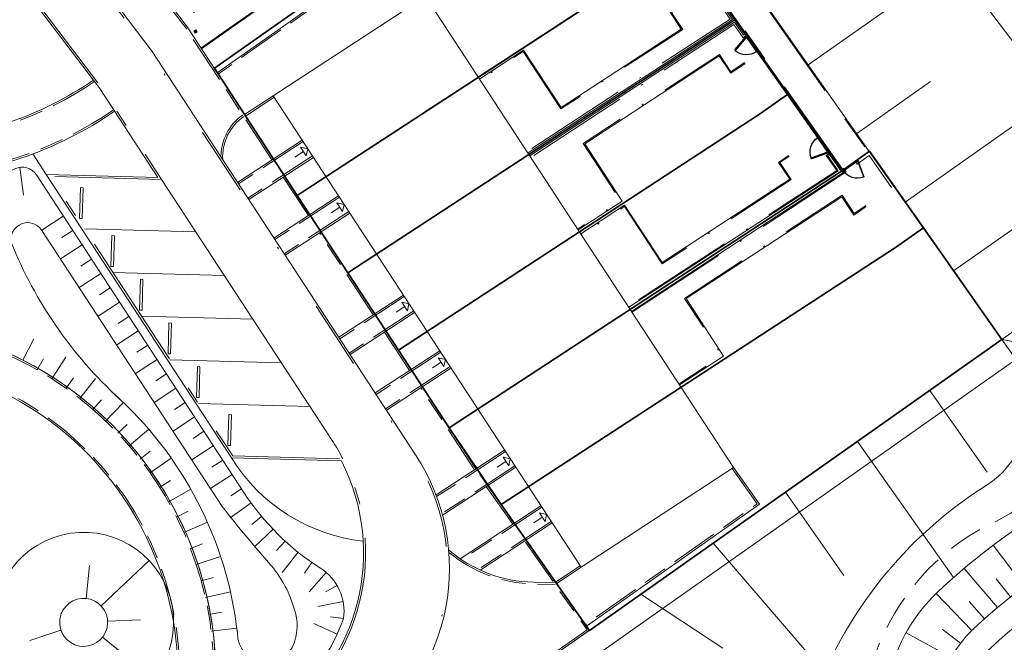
# Model space of a CAD drawing. Header units: metres. Extents: x 150385 to 171486, y 478588 to 485023.
# Tile 203 of 256: x 151331 to 151389, y 484017 to 484053. Entities that reach past the tile are written whole.
import ezdxf
from ezdxf.lldxf.tags import DXFTag

# ---------------------------------------------------------------- set-up
doc = ezdxf.new("R2010")
doc.units = ezdxf.units.M
for name, pattern in [('ACAD_ISO10W100', [18, 12, -3, 0, -3]), ('Dash', [6.35, 3.175, -3.175]), ('KAD', [12, 5, -1, 2, -1, 2, -1]), ('Stippelfijn', [3, 2, -1]), ('VH-GELEIDEBAND', [6, 2, -2, 0, -2]), ('VH-OPSLUITBAND_100X200', [16, 8, -2, 4, -2]), ('VH-OPSLUITBAND_120X250', [26, 16, -4, 2, -4]), ('VH-OPSLUITBAND_60X200', [12, 6, -2, 2, -2])]:
    doc.linetypes.add(name, pattern=pattern)
for name, color, linetype, lineweight, true_color in [('B-WE-KG-GRENS_PERCEEL-GV', 150, 'KG-PERCEEL', 30, 0x007fff), ('N-GV-GR-ERFAFSCHEIDING_RASTERHEKWERK_HEDERA-G', 7, 'GR-HAAG1', 35, 0x3c602f), ('N-GV-GR-WANDELROUTE-G', 7, 'Stippelfijn', 50, 0xd2a62d), ('N-GV-GW-TALUDARCERING-G', 7, 'Continuous', 15, 0x738c74), ('N-WA-GW-TALUDARCERING_KORT-G', 7, 'Continuous', 15, 0x898989), ('N-WE-GW-GRONDWERKLIJN-G', 7, 'Continuous', 30, 0x4d4d4d)]:
    doc.layers.add(name, color=color, linetype=linetype, lineweight=lineweight, true_color=true_color)
for name, color, linetype, lineweight in [('N-PV-OG-BEBOUWING_ENTREE-S', 7, 'Continuous', 18), ('N-PV-OG-KADASTRAAL_BEBOUWING-G', 7, 'Continuous', 35), ('N-WE-IE-MEUBILAIR_WEGMEUBILAIR_PAAL_OBJECT-S', 7, 'Continuous', 25), ('N-WE-IE-TERREINAFSCHEIDING_POORT-S', 5, 'Continuous', 25), ('N-WE-VH-KANTOPSLUITING_ACHTERKANTBAND-G', 7, 'Continuous', 5), ('N-WE-VH-KANTOPSLUITING_ACHTERKANTBAND-TERRAS-G', 7, 'Continuous', 5), ('N-WE-VH-KANTOPSLUITING_GELEIDEBAND-ANTRACIET_40_120X250-G', 7, 'VH-GELEIDEBAND', 35), ('N-WE-VH-KANTOPSLUITING_OPSLUITBAND-ANTRACIET_100X200-G', 7, 'VH-OPSLUITBAND_100X200', 35), ('N-WE-VH-KANTOPSLUITING_OPSLUITBAND-ANTRACIET_120X250-G', 7, 'VH-OPSLUITBAND_120X250', 35), ('N-WE-VH-KANTOPSLUITING_OPSLUITBAND-ANTRACIET_60X200-G', 7, 'ACAD_ISO10W100', 35), ('N-WE-VH-KANTOPSLUITING_OPSLUITBAND_60X200-G', 7, 'VH-OPSLUITBAND_60X200', 35), ('N-WE-VH-KANTOPSLUITING_STOOTBAND-G', 7, 'Continuous', 35), ('N-WE-VH-MATERIAALGRENS-G', 7, 'Continuous', 9), ('N-XX-KG-GRENS_PERCEEL-G', 252, 'KAD', 15)]:
    doc.layers.add(name, color=color, linetype=linetype, lineweight=lineweight)
doc.styles.get("Standard").update_dxf_attribs({"font": 'NLCS-ISO.ttf'})
doc.linetypes.add('GR-HAAG1', pattern='A,6,[176,NLCS.SHX,S=0.125,R=0,X=0,Y=0],-2', length=8)
tags = doc.linetypes.add('KG-PERCEEL', pattern='A,5.5,-2,["P",Standard,S=1.8,R=0,X=-0.5,Y=-0.9],-2,5.5,-2,[5,NLCS.shx,S=0.75,R=0,X=0,Y=0],-2', length=19).pattern_tags.tags
tags[6] = DXFTag(74, 10)

# ---------------------------------------------------------------- blocks, each defined once
blk = doc.blocks.new('A$C89842213')
at = {"color": 251, "linetype": 'Dash', "true_color": 0x636466}
for p, q in [((1.057, 0.082), (0.819, 0.97)), ((0.858, 0.981), (1.096, 0.092))]:
    blk.add_line(p, q, dxfattribs=at)
at = {"color": 251, "true_color": 0x636466}
for p, q in [((0.09, 0.02), (1.01, 0.02)), ((1.01, -0.02), (0.09, -0.02))]:
    blk.add_line(p, q, dxfattribs=at)
for points in [[(0.809, 1.009), (0.819, 0.97), (0.858, 0.981), (0.847, 1.019)], [(0.05, -0.02), (0.09, -0.02), (0.09, 0.02), (0.05, 0.02)], [(1.01, -0.02), (1.05, -0.02), (1.05, 0.02), (1.01, 0.02)], [(1.057, 0.082), (1.068, 0.043), (1.106, 0.053), (1.096, 0.092)]]:
    blk.add_lwpolyline(points, close=True, dxfattribs=at)
for centre in [(0, 0), (1.1, 0)]:
    blk.add_circle(centre, 0.03, dxfattribs=at)
blk.add_arc((1.096, 0.003), 1.046, 105.9562, 179.06766, dxfattribs=at)

msp = doc.modelspace()

# ---------------------------------------------------------------- hatches: boundary and pattern name
at = {"layer": 'N-WE-IE-MEUBILAIR_WEGMEUBILAIR_PAAL_OBJECT-S', "lineweight": 5}
h = msp.add_hatch(color=7, dxfattribs=at)
h.dxf.hatch_style = 1
h.paths.add_polyline_path([(151341.311, 484052.098), (151341.227, 484052.217), (151341.35, 484052.303), (151341.433, 484052.185)])

# ---------------------------------------------------------------- linework, layer by layer
at = {"layer": 'B-WE-KG-GRENS_PERCEEL-GV', "flags": 128}
for points in [[(151347.264, 484042.632), (151342.43, 484050.056), (151364.063, 484065.291), (151369.659, 484057.358), (151372.803, 484052.886), (151375.884, 484048.532), (151379.03, 484044.044), (151380.663, 484045.212), (151383.813, 484040.738), (151388.398, 484034.239), (151364.326, 484017.257), (151359.162, 484024.607), (151356.137, 484029.08), (151353.181, 484033.602), (151350.224, 484038.121)], [(151342.43, 484050.056), (151347.264, 484042.632), (151368.02, 484056.188), (151369.659, 484057.358), (151364.063, 484065.291)], [(151347.264, 484042.632), (151342.43, 484050.056), (151364.063, 484065.291), (151369.659, 484057.358), (151372.803, 484052.886), (151375.884, 484048.532), (151379.03, 484044.044), (151380.663, 484045.212), (151383.813, 484040.738), (151388.398, 484034.239), (151364.326, 484017.257), (151359.162, 484024.607), (151356.137, 484029.08), (151353.181, 484033.602), (151350.224, 484038.121)], [(151342.43, 484050.056), (151347.264, 484042.632), (151368.02, 484056.188), (151369.659, 484057.358), (151364.063, 484065.291)], [(151347.264, 484042.632), (151342.43, 484050.056), (151364.063, 484065.291), (151369.659, 484057.358), (151372.803, 484052.886), (151375.884, 484048.532), (151379.03, 484044.044), (151380.663, 484045.212), (151383.813, 484040.738), (151388.398, 484034.239), (151364.326, 484017.257), (151359.162, 484024.607), (151356.137, 484029.08), (151353.181, 484033.602), (151350.224, 484038.121)], [(151342.43, 484050.056), (151347.264, 484042.632), (151368.02, 484056.188), (151369.659, 484057.358), (151364.063, 484065.291)], [(151347.264, 484042.632), (151342.43, 484050.056), (151364.063, 484065.291), (151369.659, 484057.358), (151372.803, 484052.886), (151375.884, 484048.532), (151379.03, 484044.044), (151380.663, 484045.212), (151383.813, 484040.738), (151388.398, 484034.239), (151364.326, 484017.257), (151359.162, 484024.607), (151356.137, 484029.08), (151353.181, 484033.602), (151350.224, 484038.121)], [(151342.43, 484050.056), (151347.264, 484042.632), (151368.02, 484056.188), (151369.659, 484057.358), (151364.063, 484065.291)], [(151347.264, 484042.632), (151342.43, 484050.056), (151364.063, 484065.291), (151369.659, 484057.358), (151372.803, 484052.886), (151375.884, 484048.532), (151379.03, 484044.044), (151380.663, 484045.212), (151383.813, 484040.738), (151388.398, 484034.239), (151364.326, 484017.257), (151359.162, 484024.607), (151356.137, 484029.08), (151353.181, 484033.602), (151350.224, 484038.121)], [(151342.43, 484050.056), (151347.264, 484042.632), (151368.02, 484056.188), (151369.659, 484057.358), (151364.063, 484065.291)], [(151369.659, 484057.358), (151368.02, 484056.188), (151347.264, 484042.632), (151350.224, 484038.121), (151372.803, 484052.886)], [(151369.659, 484057.358), (151368.02, 484056.188), (151347.264, 484042.632), (151350.224, 484038.121), (151372.803, 484052.886)], [(151369.659, 484057.358), (151368.02, 484056.188), (151347.264, 484042.632), (151350.224, 484038.121), (151372.803, 484052.886)], [(151369.659, 484057.358), (151368.02, 484056.188), (151347.264, 484042.632), (151350.224, 484038.121), (151372.803, 484052.886)], [(151369.659, 484057.358), (151368.02, 484056.188), (151347.264, 484042.632), (151350.224, 484038.121), (151372.803, 484052.886)], [(151375.884, 484048.532), (151372.803, 484052.886), (151350.224, 484038.121), (151353.181, 484033.602), (151374.238, 484047.378)], [(151375.884, 484048.532), (151372.803, 484052.886), (151350.224, 484038.121), (151353.181, 484033.602), (151374.238, 484047.378)], [(151375.884, 484048.532), (151372.803, 484052.886), (151350.224, 484038.121), (151353.181, 484033.602), (151374.238, 484047.378)], [(151375.884, 484048.532), (151372.803, 484052.886), (151350.224, 484038.121), (151353.181, 484033.602), (151374.238, 484047.378)], [(151375.884, 484048.532), (151372.803, 484052.886), (151350.224, 484038.121), (151353.181, 484033.602), (151374.238, 484047.378)], [(151375.884, 484048.532), (151374.238, 484047.378), (151353.181, 484033.602), (151356.137, 484029.08), (151379.03, 484044.044)], [(151375.884, 484048.532), (151374.238, 484047.378), (151353.181, 484033.602), (151356.137, 484029.08), (151379.03, 484044.044)], [(151375.884, 484048.532), (151374.238, 484047.378), (151353.181, 484033.602), (151356.137, 484029.08), (151379.03, 484044.044)], [(151375.884, 484048.532), (151374.238, 484047.378), (151353.181, 484033.602), (151356.137, 484029.08), (151379.03, 484044.044)], [(151375.884, 484048.532), (151374.238, 484047.378), (151353.181, 484033.602), (151356.137, 484029.08), (151379.03, 484044.044)], [(151383.813, 484040.738), (151380.663, 484045.212), (151379.03, 484044.044), (151356.137, 484029.08), (151359.162, 484024.607), (151382.176, 484039.593)], [(151383.813, 484040.738), (151380.663, 484045.212), (151379.03, 484044.044), (151356.137, 484029.08), (151359.162, 484024.607), (151382.176, 484039.593)], [(151383.813, 484040.738), (151380.663, 484045.212), (151379.03, 484044.044), (151356.137, 484029.08), (151359.162, 484024.607), (151382.176, 484039.593)], [(151383.813, 484040.738), (151380.663, 484045.212), (151379.03, 484044.044), (151356.137, 484029.08), (151359.162, 484024.607), (151382.176, 484039.593)], [(151383.813, 484040.738), (151380.663, 484045.212), (151379.03, 484044.044), (151356.137, 484029.08), (151359.162, 484024.607), (151382.176, 484039.593)], [(151359.162, 484024.607), (151364.326, 484017.257), (151388.398, 484034.239), (151383.813, 484040.738), (151382.176, 484039.593)], [(151359.162, 484024.607), (151364.326, 484017.257), (151388.398, 484034.239), (151383.813, 484040.738), (151382.176, 484039.593)], [(151359.162, 484024.607), (151364.326, 484017.257), (151388.398, 484034.239), (151383.813, 484040.738), (151382.176, 484039.593)], [(151359.162, 484024.607), (151364.326, 484017.257), (151388.398, 484034.239), (151383.813, 484040.738), (151382.176, 484039.593)], [(151359.162, 484024.607), (151364.326, 484017.257), (151388.398, 484034.239), (151383.813, 484040.738), (151382.176, 484039.593)]]:
    msp.add_lwpolyline(points, close=True, dxfattribs=at)
at = {"layer": 'N-GV-GR-ERFAFSCHEIDING_RASTERHEKWERK_HEDERA-G', "color": 7, "lineweight": 5, "ltscale": 0.5, "flags": 128}
for points in [[(151368.018, 484056.205), (151357.814, 484049.535)], [(151372.078, 484053.922), (151373.46, 484051.954)], [(151360.768, 484045.015), (151372.807, 484052.885)], [(151374.243, 484047.372), (151363.723, 484040.495)], [(151366.678, 484035.975), (151379.032, 484044.051), (151378.297, 484045.09)], [(151380.665, 484045.202), (151382.08, 484043.194)], [(151369.671, 484031.451), (151382.173, 484039.59)], [(151374.416, 484024.377), (151388.398, 484034.229), (151385.536, 484038.29)]]:
    msp.add_lwpolyline(points, dxfattribs=at)
at = {"layer": 'N-GV-GR-WANDELROUTE-G', "color": 7, "lineweight": 5, "flags": 128}
msp.add_lwpolyline([(151197.24, 483878.701), (151197.581, 483878.217, 0.119257), (151199.349, 483876.668, 0.248415), (151216.868, 483876.752, -0.414426), (151235.444, 483871.375, 0.423823), (151263.314, 483863.22, -0.294129), (151283.816, 483864.181, 0.13088), (151292.142, 483861.252, 0.174715), (151298.682, 483863.047), (151334.232, 483888.099, 0.310297), (151338.136, 483900.7, -0.36681), (151348.087, 483921.052, 0.164931), (151363.059, 483934.9, 0.109145), (151364.7, 483942.289, -0.380096), (151374.054, 483952.791, 0.181244), (151402.269, 483967.312, 0.399209), (151397.632, 483986.041, -0.090785), (151381.546, 484005.349, -0.393935), (151387.148, 484023.175, 0.278291), (151395.709, 484035.38, 0.045668), (151396.029, 484040.778, -0.380507), (151401.63, 484048.428, 0.233724), (151436.629, 484067.424, 0.066663), (151439.086, 484072.131), (151441.895, 484079.871, 0.06975), (151443.046, 484085.303), (151443.614, 484093.462, -0.190469), (151449.403, 484110.753, -0.085928), (151452.818, 484113.978), (151454.457, 484115.186)], format="xyb", dxfattribs=at)
at = {"layer": 'N-GV-GW-TALUDARCERING-G', "color": 7, "lineweight": 5}
for p, q in [((151331.07, 484044.278), (151331.291, 484042.662)), ((151333.614, 484041.431), (151332.358, 484040.61)), ((151334.161, 484040.594), (151333.533, 484040.183)), ((151334.708, 484039.757), (151333.453, 484038.936)), ((151335.255, 484038.92), (151334.628, 484038.509)), ((151335.803, 484038.083), (151334.547, 484037.262)), ((151336.35, 484037.246), (151335.722, 484036.835)), ((151336.897, 484036.409), (151335.641, 484035.588)), ((151337.444, 484035.572), (151336.816, 484035.161)), ((151337.991, 484034.735), (151336.736, 484033.914)), ((151331.256, 484033.026), (151331.892, 484034.273)), ((151338.538, 484033.898), (151337.911, 484033.487)), ((151332.09, 484032.461), (151332.463, 484033.112)), ((151332.945, 484031.943), (151333.753, 484033.206)), ((151339.086, 484033.061), (151337.83, 484032.24)), ((151333.774, 484031.384), (151334.209, 484031.995)), ((151334.575, 484030.785), (151335.502, 484031.964)), ((151339.633, 484032.224), (151339.005, 484031.813)), ((151340.18, 484031.387), (151338.924, 484030.566)), ((151335.346, 484030.148), (151335.837, 484030.714)), ((151336.084, 484029.474), (151337.122, 484030.557)), ((151340.727, 484030.55), (151340.099, 484030.139)), ((151341.274, 484029.713), (151340.019, 484028.892)), ((151336.789, 484028.765), (151337.334, 484029.281)), ((151337.459, 484028.022), (151338.597, 484028.999)), ((151341.821, 484028.875), (151341.194, 484028.465)), ((151342.369, 484028.038), (151341.113, 484027.218)), ((151338.091, 484027.248), (151338.684, 484027.708)), ((151338.686, 484026.444), (151339.913, 484027.305)), ((151342.916, 484027.201), (151342.288, 484026.791)), ((151343.463, 484026.364), (151342.207, 484025.544)), ((151339.24, 484025.611), (151339.874, 484026.012)), ((151344.01, 484025.527), (151343.382, 484025.117)), ((151339.753, 484024.753), (151341.059, 484025.491)), ((151344.572, 484024.701), (151343.359, 484023.819)), ((151340.223, 484023.871), (151340.894, 484024.208)), ((151345.187, 484023.912), (151344.611, 484023.432)), ((151340.65, 484022.967), (151342.022, 484023.574)), ((151345.853, 484023.166), (151344.767, 484022.131)), ((151341.033, 484022.043), (151341.733, 484022.313)), ((151346.567, 484022.466), (151346.06, 484021.913)), ((151341.37, 484021.102), (151342.794, 484021.573)), ((151347.326, 484021.815), (151346.388, 484020.645)), ((151334.941, 484019.123), (151335.134, 484021.037)), ((151335.819, 484018.691), (151338.617, 484021.33)), ((151348.126, 484021.216), (151347.697, 484020.601)), ((151341.661, 484020.145), (151342.383, 484020.345)), ((151348.946, 484020.645), (151347.972, 484019.503)), ((151349.585, 484019.882), (151348.939, 484019.502)), ((151341.905, 484019.175), (151343.368, 484019.505)), ((151349.94, 484018.952), (151348.47, 484018.657)), ((151342.101, 484018.195), (151342.84, 484018.324)), ((151349.971, 484017.957), (151349.21, 484018.061)), ((151336.2, 484017.789), (151338.121, 484017.87)), ((151349.595, 484017.031), (151348.232, 484017.657)), ((151333.475, 484017.281), (151331.654, 484016.664)), ((151342.249, 484017.206), (151343.737, 484017.392)), ((151335.897, 484016.858), (151338.906, 484014.463))]:
    msp.add_line(p, q, dxfattribs=at)
at = {"layer": 'N-PV-OG-BEBOUWING_ENTREE-S', "color": 7, "lineweight": 5}
for p, q in [((151347.629, 484045.195), (151347.126, 484044.867)), ((151347.464, 484045.446), (151347.88, 484045.359)), ((151347.88, 484045.359), (151347.793, 484044.944)), ((151349.587, 484042.198), (151350.003, 484042.111)), ((151349.752, 484041.947), (151349.249, 484041.619)), ((151350.003, 484042.111), (151349.916, 484041.696)), ((151353.538, 484036.155), (151353.036, 484035.826)), ((151353.374, 484036.406), (151353.789, 484036.319)), ((151353.789, 484036.319), (151353.702, 484035.903)), ((151355.497, 484033.158), (151355.912, 484033.071)), ((151355.912, 484033.071), (151355.825, 484032.656)), ((151355.661, 484032.907), (151355.159, 484032.579)), ((151359.283, 484027.366), (151359.699, 484027.279)), ((151359.699, 484027.279), (151359.612, 484026.864)), ((151359.448, 484027.115), (151358.945, 484026.786)), ((151361.571, 484023.867), (151361.068, 484023.539)), ((151361.406, 484024.118), (151361.822, 484024.031)), ((151361.822, 484024.031), (151361.735, 484023.616))]:
    msp.add_line(p, q, dxfattribs=at)
at = {"layer": 'N-PV-OG-BEBOUWING_ENTREE-S', "color": 7, "lineweight": 5, "flags": 128}
for points in [[(151347.464, 484045.446), (151347.793, 484044.944)], [(151349.587, 484042.198), (151349.916, 484041.696)], [(151353.374, 484036.406), (151353.702, 484035.903)], [(151355.497, 484033.158), (151355.825, 484032.656)], [(151359.283, 484027.366), (151359.612, 484026.864)], [(151361.406, 484024.118), (151361.735, 484023.616)]]:
    msp.add_lwpolyline(points, dxfattribs=at)
at = {"layer": 'N-PV-OG-KADASTRAAL_BEBOUWING-G', "color": 7, "lineweight": 5}
msp.add_lwpolyline([(151363.841, 484020.943), (151372.738, 484026.759), (151354.759, 484054.264), (151345.861, 484048.447)], close=True, dxfattribs=at)
at = {"layer": 'N-WA-GW-TALUDARCERING_KORT-G', "color": 7, "lineweight": 5}
for p, q in [((151377.094, 484050.255), (151385.55, 484056.22)), ((151379.92, 484046.248), (151384.218, 484049.28)), ((151382.746, 484042.242), (151391.481, 484048.404)), ((151385.572, 484038.236), (151390.047, 484041.392)), ((151388.398, 484034.229), (151397.714, 484040.801)), ((151388.398, 484034.229), (151394.037, 484033.254)), ((151388.398, 484034.229), (151394.126, 484026.101)), ((151384.183, 484031.259), (151387.538, 484026.499)), ((151379.969, 484028.289), (151385.569, 484020.342)), ((151375.754, 484025.319), (151379.171, 484020.471)), ((151371.54, 484022.349), (151379.499, 484013.102)), ((151367.325, 484019.379), (151372.112, 484016.224))]:
    msp.add_line(p, q, dxfattribs=at)
at = {"layer": 'N-WE-GW-GRONDWERKLIJN-G', "color": 7, "lineweight": 5}
for p, q in [((151389.692, 484019.836, 0), (151387.884, 484022.23, 0)), ((151388.13, 484018.589, 0), (151386.195, 484020.881, 0)), ((151388.903, 484019.223, 0), (151388.06, 484020.278, 0)), ((151386.637, 484017.258, 0), (151384.549, 484019.411, 0)), ((151387.374, 484017.933, 0), (151386.476, 484018.941, 0)), ((151385.427, 484015.674, 0), (151382.801, 484017.125, 0)), ((151385.974, 484016.511, 0), (151384.901, 484017.331, 0))]:
    msp.add_line(p, q, dxfattribs=at)
at = {"layer": 'N-WE-GW-GRONDWERKLIJN-G', "color": 7, "lineweight": 5, "flags": 128}
for points in [[(151446.924, 484119.86, 0.414183), (151446.808, 484119.191), (151449.412, 484115.496), (151432.377, 484103.492), (151429.773, 484107.186, 0.413241), (151429.106, 484107.303), (151428.014, 484106.534), (151422.506, 484105.804), (151440.161, 484080.751), (151428.46, 484072.505), (151428.437, 484072.538), (151406.318, 484056.95), (151389.258, 484081.159), (151387.685, 484078.126), (151386.639, 484077.389, 0.414216), (151386.523, 484076.72), (151389.127, 484073.026), (151372.092, 484061.021), (151369.488, 484064.716, 0.414187), (151368.819, 484064.832), (151368.041, 484064.283, -0.330012), (151367.184, 484064.303), (151388.398, 484034.229), (151363.111, 484016.409)], [(151337.122, 484030.557, -0.110978), (151330.703, 484039.579, -0.987529), (151332.369, 484040.594), (151342.894, 484024.492, 0.017787), (151345.761, 484021.028, -0.1081), (151347.105, 484018.468, -0.151632), (151347.179, 484016.894, -0.947964), (151343.771, 484017.11, 0.184579), (151336.56, 484031.077)]]:
    msp.add_lwpolyline(points, format="xyb", dxfattribs=at)
at = {"layer": 'N-WE-GW-GRONDWERKLIJN-G', "color": 7, "lineweight": 5, "elevation": 0, "flags": 128}
for points in [[(151456.975, 484115.431), (151458.7, 484112.984), (151429.692, 484028.836, -0.008486), (151431.991, 484028.372), (151428.966, 484026.731, 0.087914), (151405.618, 484026.766, 0.145405), (151386.728, 484017.344, 0.340886), (151385.396, 484009.206, 0.087507), (151398.169, 483993.063, 0.050277), (151407.799, 483986.094, 0.915298), (151408.548, 483987.394, -0.050257), (151399.165, 483994.184, -0.087507), (151386.716, 484009.919, -0.340886), (151387.752, 484016.248, -0.145405), (151405.878, 484025.289, -0.087529), (151428.604, 484025.272)], [(151430.041, 484022.774), (151428.604, 484025.272), (151428.966, 484026.731), (151426.614, 484030.137, 0.077417), (151405.099, 484029.721, 0.145405), (151384.68, 484019.536, 0.340886), (151382.756, 484007.782, 0.087507), (151396.175, 483990.821, 0.051284), (151406.51, 483983.374, 0.918455), (151410.26, 483989.87, -0.051342), (151401.159, 483996.426, -0.087507), (151389.356, 484011.343, -0.340886), (151389.8, 484014.056, -0.096401), (151401.857, 484021.272)]]:
    msp.add_lwpolyline(points, format="xyb", dxfattribs=at)
at = {"layer": 'N-WE-GW-GRONDWERKLIJN-G', "color": 7, "lineweight": 5, "flags": 128}
msp.add_lwpolyline([(151441.578, 484073.103), (151440.141, 484072.252), (151432.411, 484066.898), (151431.781, 484066.51), (151417.401, 484056.557), (151410.349, 484051.23), (151408.537, 484050.248), (151406.517, 484049.839), (151404.465, 484050.039), (151402.562, 484050.829), (151401.364, 484051.679), (151400.366, 484052.756), (151398.165, 484055.487), (151391.321, 484063.67), (151387.657, 484060.858), (151383.972, 484058.299), (151393.541, 484045.689), (151397.714, 484040.801), (151399.114, 484038.16), (151399.782, 484035.247), (151399.674, 484032.26), (151398.795, 484029.403), (151397.713, 484027.679)], dxfattribs=at)
for points in [[(151330.584, 484033.353, -0.24101), (151328.934, 484037.168, 0.049786), (151329.017, 484040.213, 0.011517), (151328.95, 484040.916, -0.324223), (151330.785, 484044.195, -0.372235), (151332.042, 484043.835), (151344.15, 484025.313, 0.105963), (151348.617, 484020.889, -0.292507), (151349.971, 484017.952, -0.102907), (151347.555, 484013.997, -0.574899), (151342.502, 484015.159, 0.285226)], [(151336.316, 484012.707, 46.531897), (151335.879, 484012.596, 0.021491)], [(151336.316, 484012.707, 46.531897), (151335.879, 484012.596, 0.021491)], [(151333.47, 484018.165, 18.307561), (151333.596, 484018.443, 0.054622)]]:
    msp.add_lwpolyline(points, format="xyb", close=True, dxfattribs=at)
at = {"layer": 'N-WE-IE-MEUBILAIR_WEGMEUBILAIR_PAAL_OBJECT-S', "color": 7, "lineweight": 5}
msp.add_lwpolyline([(151341.311, 484052.098), (151341.227, 484052.217), (151341.35, 484052.303), (151341.433, 484052.185)], close=True, dxfattribs=at)
at = {"layer": 'N-WE-VH-KANTOPSLUITING_ACHTERKANTBAND-G', "color": 7, "lineweight": 5, "flags": 128}
for points in [[(151323.445, 484005.834, 0.404226), (151340.091, 484003.254), (151351.02, 484010.967, 0.403822), (151354.177, 484027.501), (151338.796, 484051.031), (151314.653, 484082.87, 0.360503)], [(151324.382, 484010.788, 0.404226), (151340.698, 484008.26), (151346.104, 484012.076, 0.371984), (151349.856, 484027.144), (151343.434, 484027.322), (151332.618, 484043.868), (151339.128, 484043.688), (151335.737, 484048.875), (151331.516, 484054.442), (151324.658, 484054.632)], [(151325.004, 484045.84, 0.137039), (151335.371, 484049.367)], [(151325.137, 484043.644, 0.136838), (151336.608, 484047.547)], [(151344.142, 484047.246, 0.257382), (151342.916, 484044.728)], [(151343.237, 484010.011, -0.06267), (151342.504, 484015.055, 0.355354), (151325.703, 484034.919)], [(151338.693, 484007.119, 0.485337), (151325.286, 484032.759)], [(151356.102, 484021.955, 0.172968), (151361.063, 484020.071), (151362.317, 484020.045)]]:
    msp.add_lwpolyline(points, format="xyb", dxfattribs=at)
for points in [[(151367.234, 484064.233), (151380.652, 484045.192), (151379.082, 484044.086), (151363.33, 484066.438), (151341.683, 484051.183)], [(151345.877, 484044.767), (151340.841, 484052.472), (151336.362, 484058.379)], [(151354.759, 484054.264), (151352.825, 484057.007), (151342.591, 484049.795)], [(151345.916, 484048.364), (151344.242, 484047.269)], [(151347.551, 484045.861), (151343.785, 484043.399)], [(151348.208, 484044.857), (151344.441, 484042.395)], [(151348, 484041.519), (151346.534, 484043.763)], [(151349.674, 484042.614), (151345.908, 484040.151)], [(151350.331, 484041.609), (151346.564, 484039.147)], [(151351.787, 484035.727), (151348.657, 484040.515)], [(151353.461, 484036.821), (151349.694, 484034.359)], [(151354.118, 484035.817), (151350.351, 484033.354)], [(151353.91, 484032.479), (151352.444, 484034.722)], [(151355.584, 484033.573), (151351.817, 484031.111)], [(151356.241, 484032.569), (151352.474, 484030.107)], [(151357.696, 484026.687), (151354.566, 484031.474)], [(151359.37, 484027.781), (151355.366, 484025.163)], [(151360.027, 484026.777), (151355.747, 484023.979)], [(151372.738, 484026.759), (151374.244, 484024.622), (151364.153, 484017.511)], [(151359.926, 484023.509), (151358.381, 484025.701)], [(151361.493, 484024.533), (151356.769, 484021.445)], [(151362.15, 484023.529), (151357.946, 484020.781)], [(151357.894, 484012.746), (151364.32, 484017.274), (151360.618, 484022.527)], [(151362.341, 484020.082), (151363.786, 484021.026)]]:
    msp.add_lwpolyline(points, dxfattribs=at)
at = {"layer": 'N-WE-VH-KANTOPSLUITING_ACHTERKANTBAND-TERRAS-G', "color": 7, "lineweight": 5, "flags": 128}
for points in [[(151369.712, 484053.802), (151369.031, 484053.334), (151369.68, 484052.345), (151362.669, 484047.767), (151360.472, 484051.116), (151357.915, 484049.435)], [(151372.106, 484053.875), (151372.025, 484053.818), (151372.671, 484052.9), (151360.748, 484045.123)], [(151373.399, 484052.037), (151373.318, 484051.981), (151372.779, 484052.748), (151360.851, 484044.95)], [(151373.408, 484050.336), (151372.564, 484049.763), (151371.898, 484050.786), (151364.043, 484045.653), (151366.229, 484042.297), (151363.668, 484040.626)], [(151375.937, 484044.969), (151375.36, 484044.567), (151376.008, 484043.578), (151368.573, 484038.723), (151366.376, 484042.072), (151363.824, 484040.395)], [(151378.331, 484045.04), (151378.218, 484044.961), (151378.84, 484044.076), (151366.626, 484036.11)], [(151379.149, 484044.133), (151379.224, 484044.025), (151366.781, 484035.873)], [(151380.479, 484041.993), (151379.757, 484041.496), (151379.06, 484042.565), (151369.958, 484036.617), (151372.144, 484033.261), (151369.574, 484031.584)]]:
    msp.add_lwpolyline(points, dxfattribs=at)
at = {"layer": 'N-WE-VH-KANTOPSLUITING_GELEIDEBAND-ANTRACIET_40_120X250-G', "color": 7, "lineweight": 5, "ltscale": 2, "flags": 128}
msp.add_lwpolyline([(151274.294, 484103.01), (151274.899, 484102.152, -0.414214), (151274.754, 484101.316), (151271.256, 484098.851), (151281.683, 484084.055), (151285.263, 484086.578, -0.414214), (151285.96, 484086.458), (151287.164, 484084.749, -0.370333), (151286.418, 484076.967, 0.360478), (151284.692, 484061.752), (151306.552, 484028.311), (151323.541, 484005.906, 0.404226), (151340.022, 484003.352), (151350.951, 484011.065, 0.403822), (151354.077, 484027.436), (151338.698, 484050.962), (151314.557, 484082.798, 0.360503), (151299.647, 484086.289, -0.349364), (151292.339, 484087.849, -0.436199), (151292.437, 484088.575), (151296.103, 484091.158), (151284.236, 484107.997), (151280.64, 484105.463, -0.414213), (151279.804, 484105.608), (151279.199, 484106.466)], format="xyb", dxfattribs=at)
at = {"layer": 'N-WE-VH-KANTOPSLUITING_OPSLUITBAND-ANTRACIET_100X200-G', "color": 7, "lineweight": 5, "ltscale": 0.35, "flags": 128}
for points in [[(151345.794, 484044.712), (151340.759, 484052.414), (151336.282, 484058.318)], [(151354.677, 484054.206), (151352.801, 484056.868), (151342.646, 484049.711)], [(151345.861, 484048.447), (151344.187, 484047.353)], [(151347.606, 484045.778), (151343.84, 484043.315)], [(151348.153, 484044.941), (151344.387, 484042.478)], [(151347.917, 484041.465), (151346.45, 484043.708)], [(151349.729, 484042.53), (151345.963, 484040.068)], [(151350.276, 484041.693), (151346.51, 484039.231)], [(151351.703, 484035.672), (151348.573, 484040.46)], [(151353.516, 484036.737), (151349.749, 484034.275)], [(151354.063, 484035.9), (151350.296, 484033.438)], [(151353.826, 484032.424), (151352.36, 484034.667)], [(151355.639, 484033.49), (151351.872, 484031.027)], [(151356.186, 484032.653), (151352.419, 484030.19)], [(151357.612, 484026.632), (151354.483, 484031.42)], [(151359.425, 484027.697), (151355.402, 484025.067)], [(151359.972, 484026.86), (151355.719, 484024.08)], [(151372.657, 484026.701), (151374.105, 484024.646), (151364.095, 484017.592)], [(151359.842, 484023.454), (151358.297, 484025.646)], [(151361.548, 484024.45), (151356.859, 484021.385)], [(151362.095, 484023.613), (151357.84, 484020.831)], [(151357.837, 484012.827), (151364.18, 484017.298), (151360.534, 484022.473)], [(151362.399, 484020), (151363.841, 484020.943)]]:
    msp.add_lwpolyline(points, dxfattribs=at)
for points in [[(151335.427, 484049.284, -0.135787), (151325.11, 484045.746), (151325.231, 484043.75, 0.135709), (151336.551, 484047.63)], [(151344.084, 484047.328, 0.242878), (151342.812, 484044.887)], [(151338.83, 484007.182, 0.481779), (151325.403, 484032.839), (151325.782, 484034.803, -0.353989), (151342.404, 484015.053, 0.06267), (151343.141, 484009.984)], [(151356.114, 484021.814, 0.169743), (151361.061, 484019.971), (151362.315, 484019.945)]]:
    msp.add_lwpolyline(points, format="xyb", dxfattribs=at)
at = {"layer": 'N-WE-VH-KANTOPSLUITING_OPSLUITBAND-ANTRACIET_120X250-G', "color": 7, "lineweight": 5, "ltscale": 0.5, "flags": 128}
msp.add_lwpolyline([(151289.584, 484060.664), (151291.27, 484058.085), (151297.773, 484057.905), (151311.76, 484036.509), (151305.256, 484036.689), (151309.414, 484030.328), (151311.455, 484027.638), (151318.313, 484027.447), (151330.711, 484011.097), (151323.853, 484011.287), (151324.286, 484010.716, 0.404226), (151340.767, 484008.162), (151346.174, 484011.978, 0.373683), (151349.93, 484027.262), (151343.5, 484027.44), (151332.844, 484043.742), (151339.354, 484043.561), (151335.835, 484048.944), (151331.577, 484054.56), (151324.719, 484054.75), (151308.446, 484076.21), (151315.305, 484076.02), (151313.936, 484077.825, 0.404027), (151297.462, 484080.383), (151292.716, 484077.039, 0.404027)], format="xyb", close=True, dxfattribs=at)
at = {"layer": 'N-WE-VH-KANTOPSLUITING_OPSLUITBAND-ANTRACIET_60X200-G', "color": 7, "lineweight": 5, "ltscale": 0.5}
msp.add_line((151379.835, 484044.617), (151379.939, 484044.47), dxfattribs=at)
at = {"layer": 'N-WE-VH-KANTOPSLUITING_OPSLUITBAND-ANTRACIET_60X200-G', "color": 7, "lineweight": 5, "ltscale": 0.5, "flags": 128}
for points in [[(151369.746, 484053.753), (151369.114, 484053.318), (151369.763, 484052.328), (151362.652, 484047.684), (151360.455, 484051.033), (151357.948, 484049.385)], [(151372.071, 484053.923), (151371.909, 484053.809), (151372.53, 484052.927), (151360.693, 484045.207)], [(151373.456, 484051.956), (151373.293, 484051.841), (151372.753, 484052.611), (151360.906, 484044.866)], [(151373.374, 484050.386), (151372.581, 484049.848), (151371.916, 484050.869), (151363.96, 484045.671), (151366.146, 484042.315), (151363.635, 484040.677)], [(151378.297, 484045.089), (151378.134, 484044.975), (151378.755, 484044.093), (151366.593, 484036.16)], [(151375.971, 484044.919), (151375.442, 484044.551), (151376.091, 484043.561), (151368.556, 484038.64), (151366.359, 484041.989), (151363.857, 484040.345)], [(151379.939, 484044.47), (151380.638, 484044.963), (151381.949, 484043.102)], [(151379.198, 484044.167), (151379.309, 484044.009), (151366.813, 484035.823)], [(151380.445, 484042.042), (151379.773, 484041.58), (151379.078, 484042.648), (151369.875, 484036.634), (151372.061, 484033.278), (151369.541, 484031.634)]]:
    msp.add_lwpolyline(points, dxfattribs=at)
at = {"layer": 'N-WE-VH-KANTOPSLUITING_OPSLUITBAND_60X200-G', "color": 7, "lineweight": 5, "flags": 128}
for points in [[(151364.233, 484068.356), (151334.428, 484110.641), (151332.956, 484109.605), (151362.207, 484068.105), (151340.556, 484052.848)], [(151341.65, 484051.234), (151363.345, 484066.522), (151379.097, 484044.17), (151380.568, 484045.207), (151367.037, 484064.408)]]:
    msp.add_lwpolyline(points, dxfattribs=at)
at = {"layer": 'N-WE-VH-KANTOPSLUITING_STOOTBAND-G', "color": 7, "lineweight": 5, "elevation": 0}
for points in [[(151334.714, 484041.289), (151334.764, 484043.088), (151334.614, 484043.093), (151334.564, 484041.293)], [(151336.546, 484038.487), (151336.596, 484040.287), (151336.446, 484040.291), (151336.396, 484038.491)], [(151339.876, 484033.393), (151339.926, 484035.192), (151339.776, 484035.196), (151339.726, 484033.397)], [(151341.541, 484030.846), (151341.591, 484032.645), (151341.441, 484032.649), (151341.391, 484030.85)], [(151343.372, 484028.044), (151343.422, 484029.843), (151343.273, 484029.847), (151343.222, 484028.048)]]:
    msp.add_lwpolyline(points, close=True, dxfattribs=at)
at = {"layer": 'N-WE-VH-KANTOPSLUITING_STOOTBAND-G', "color": 7, "lineweight": 5}
msp.add_lwpolyline([(151338.211, 484035.94), (151338.261, 484037.739), (151338.111, 484037.744), (151338.061, 484035.944)], close=True, dxfattribs=at)
at = {"layer": 'N-WE-VH-MATERIAALGRENS-G', "color": 7, "lineweight": 5, "flags": 128}
for points in [[(151311.98, 484079.7, 0.136128), (151308.199, 484076.337), (151324.658, 484054.632), (151331.516, 484054.442), (151335.737, 484048.875), (151339.128, 484043.688), (151332.618, 484043.868), (151343.434, 484027.322), (151349.856, 484027.144, -0.371984), (151346.104, 484012.076), (151340.698, 484008.26, -0.404226), (151324.382, 484010.788), (151324.1, 484011.161), (151330.958, 484010.97), (151334.641, 484006.113)], [(151349.93, 484027.262, 0.026187), (151349.299, 484028.348), (151339.354, 484043.561)], [(151389.213, 484033.073), (151365.119, 484016.094), (151398.878, 483968.188, 0.336092), (151399.242, 483980.261), (151383.048, 483997.83, -0.151892), (151377.04, 484010.487, -0.119319), (151377.266, 484012.829, -0.170486), (151387.528, 484025.755, 0.328827), (151389.693, 484031.281), (151389.213, 484033.073)], [(151343.434, 484027.322, 0.231381), (151351.115, 484022.468)]]:
    msp.add_lwpolyline(points, format="xyb", dxfattribs=at)
msp.add_lwpolyline([(151332.618, 484043.868), (151331.838, 484045.061)], dxfattribs=at)
at = {"layer": 'N-WE-VH-MATERIAALGRENS-G', "color": 7, "lineweight": 5, "elevation": 0, "flags": 128}
for points in [[(151334.842, 484040.685), (151341.352, 484040.505)], [(151336.507, 484038.138), (151343.017, 484037.958)], [(151338.172, 484035.591), (151344.682, 484035.41)], [(151339.837, 484033.044), (151346.347, 484032.863)], [(151341.502, 484030.497), (151348.012, 484030.316)]]:
    msp.add_lwpolyline(points, dxfattribs=at)
at = {"layer": 'N-XX-KG-GRENS_PERCEEL-G', "color": 7, "lineweight": 5, "flags": 128}
msp.add_lwpolyline([(151379.031, 484044.05), (151380.665, 484045.202), (151388.398, 484034.229), (151364.326, 484017.265), (151357.819, 484026.499), (151342.427, 484050.046), (151364.061, 484065.292)], close=True, dxfattribs=at)
for points in [[(151347.267, 484042.641), (151368.018, 484056.205), (151369.653, 484057.358)], [(151350.222, 484038.121), (151372.805, 484052.884)], [(151353.177, 484033.601), (151374.243, 484047.372), (151375.878, 484048.524)], [(151356.131, 484029.081), (151379.031, 484044.05)], [(151359.154, 484024.605), (151382.173, 484039.59), (151383.808, 484040.742)]]:
    msp.add_lwpolyline(points, dxfattribs=at)

# ---------------------------------------------------------------- block references
at = {"layer": 'N-WE-IE-TERREINAFSCHEIDING_POORT-S', "color": 7, "lineweight": 5, "rotation": 125.1873624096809}
msp.add_blockref('A$C89842213', (151374.121, 484051.015), dxfattribs=at)
at = {"layer": 'N-WE-IE-TERREINAFSCHEIDING_POORT-S', "color": 7, "lineweight": 5}
for p, xscale, rotation in [((151377.615, 484046.056), -1, 125.1725827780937), ((151379.078, 484044.059), -0.9999999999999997, 215.1725828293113)]:
    msp.add_blockref('A$C89842213', p, dxfattribs=dict(at, xscale=xscale, rotation=rotation))

doc.saveas('drawing.dxf')
